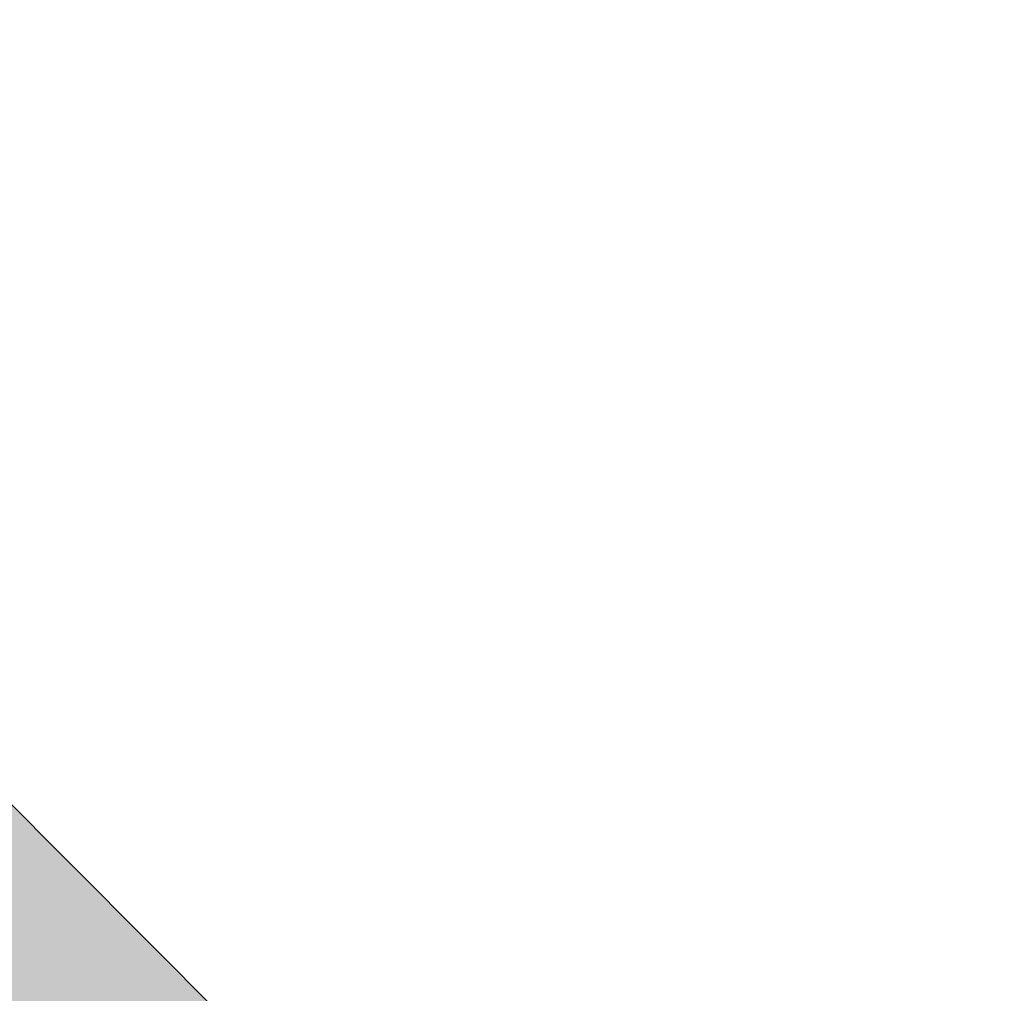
# Model space of a CAD drawing. Extents: x -123 to 597, y -160 to 584.
# Tile 58 of 207: x -38.18 to -35.46, y 36.87 to 39.56. Entities that reach past the tile are written whole.
import ezdxf

# ---------------------------------------------------------------- set-up
doc = ezdxf.new("R2010")
doc.units = 0
doc.layers.get('0').update_dxf_attribs({"lineweight": 35})
doc.layers.add('S_Schmutzwasser', color=7, linetype='Continuous', lineweight=35, true_color=0xcc3300)
doc.layers.add('S_Schmutzwasser-Shading', color=7, linetype='Continuous', lineweight=35, true_color=0xcc3300)

# ---------------------------------------------------------------- blocks, each defined once
blk = doc.blocks.new('Shading-A07ALSCH1N', base_point=(-41.8981, 38.009))
at = {"layer": 'S_Schmutzwasser-Shading', "color": 26, "true_color": 0x791e00}
for points in [[(-37.5856, 36.6976), (-40.32, 39.5185), (-40.3961, 39.5185)], [(-37.5095, 36.6976), (-37.5856, 36.6976), (-40.32, 39.5185)]]:
    blk.add_solid(points, dxfattribs=at)
at = {"layer": 'S_Schmutzwasser-Shading', "color": 24, "true_color": 0x922400}
for points in [[(-37.5856, 36.6976), (-39.309, 38.4274), (-39.4855, 38.4274)], [(-37.5856, 36.6976), (-37.7621, 36.6976), (-39.4855, 38.4274)]]:
    blk.add_solid(points, dxfattribs=at)
at = {"layer": 'S_Schmutzwasser-Shading', "color": 24, "true_color": 0xa82a00}
for points in [[(-35.5886, 34.5161), (-35.8449, 34.5161), (-39.4855, 38.4274)], [(-35.7217, 34.3837), (-39.3422, 38.2734), (-39.597, 38.2734)]]:
    blk.add_solid(points, dxfattribs=at)
at = {"layer": 'S_Schmutzwasser-Shading', "color": 22, "true_color": 0xba2e00}
for points in [[(-35.7217, 34.3837), (-36.0431, 34.3837), (-39.597, 38.2734)], [(-35.8898, 34.2159), (-39.4678, 38.132), (-39.7915, 38.132)]]:
    blk.add_solid(points, dxfattribs=at)
at = {"layer": 'S_Schmutzwasser-Shading', "color": 22, "true_color": 0xc63100}
for points in [[(-35.8898, 34.2159), (-36.2548, 34.2159), (-39.7915, 38.132)], [(-36.0815, 34.024), (-39.5777, 37.8954), (-39.9385, 37.8954)]]:
    blk.add_solid(points, dxfattribs=at)
at = {"layer": 'S_Schmutzwasser-Shading', "color": 22, "true_color": 0xcb3200}
for points in [[(-36.0815, 34.024), (-36.4656, 34.024), (-39.9385, 37.8954)], [(-36.2836, 33.8212), (-39.6362, 37.5584), (-40.007, 37.5584)]]:
    blk.add_solid(points, dxfattribs=at)
at = {"layer": 'S_Schmutzwasser-Shading', "color": 22, "true_color": 0xca3200}
for points in [[(-36.2836, 33.8212), (-36.6616, 33.8212), (-40.007, 37.5584)], [(-36.4825, 33.6212), (-39.5688, 37.0689), (-39.9175, 37.0689)]]:
    blk.add_solid(points, dxfattribs=at)
at = {"layer": 'S_Schmutzwasser-Shading', "color": 22, "true_color": 0xc13000}
blk.add_solid([(-36.4825, 33.6212), (-36.829, 33.6212), (-39.9175, 37.0689)], dxfattribs=at)
blk = doc.blocks.new('KG-Rohr-A07ALSSQ1N', base_point=(-41.9082, 33.0837))
at = {"color": 0, "linetype": 'ByBlock', "lineweight": -2, "ltscale": 0.35}
blk.add_line((-35.4593, 34.6424), (-40.3557, 39.5569), dxfattribs=at)

msp = doc.modelspace()

# ---------------------------------------------------------------- block references
at = {"layer": 'S_Schmutzwasser', "ltscale": 0.35}
msp.add_blockref('KG-Rohr-A07ALSSQ1N', (-41.9082, 33.0837), dxfattribs=at)
at = {"layer": 'S_Schmutzwasser'}
msp.add_blockref('Shading-A07ALSCH1N', (-41.8981, 38.009), dxfattribs=at)

doc.saveas('drawing.dxf')
